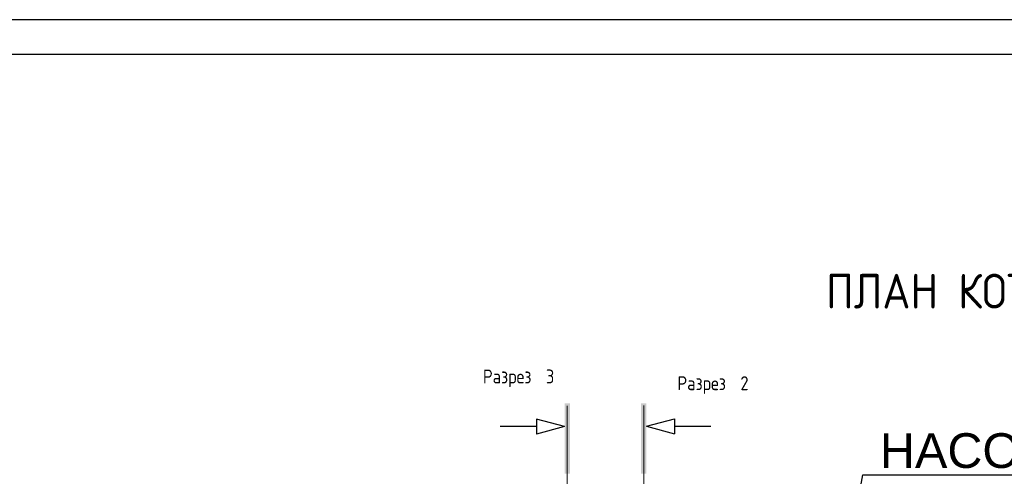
# Model space of a CAD drawing. Header units: metres. Extents: x -54598 to 1827199, y -329446 to -256744.
# Tile 75 of 256: x 4494 to 18652, y -263317 to -256744. Entities that reach past the tile are written whole.
import ezdxf
from ezdxf import colors
from ezdxf.entities.mleader import LeaderData, LeaderLine
from ezdxf.math import Vec2, Vec3

# ---------------------------------------------------------------- set-up
doc = ezdxf.new("R2010")
doc.units = ezdxf.units.M
for name, color, linetype, lineweight in [('G-ANNO-SYMB', 7, 'Continuous', 9), ('ТС_труБы', 5, 'Continuous', 60), ('ЭМ', 3, 'Continuous', 20)]:
    doc.layers.add(name, color=color, linetype=linetype, lineweight=lineweight)
doc.layers.add('PDF UCHUN', color=3, linetype='Continuous')
doc.layers.add('Формат', color=253, linetype='Continuous')
doc.styles.add('GOST Common', font='GOST_Common.ttf', dxfattribs={"width": 0.9, "height": 125})
doc.styles.add('ISO_1.0', font='isocpeur.ttf')
doc.styles.add('X4$0$GOST Common', font='isocpeur.ttf', dxfattribs={"width": 0.9, "height": 250})

# ---------------------------------------------------------------- blocks, each defined once
blk = doc.blocks.new('Разрез - Имя вида сзади-14077-В_Этаж 01_Сводный')
at = {"layer": 'G-ANNO-SYMB'}
blk.add_hatch(color=256, dxfattribs=at).paths.add_polyline_path([(9.8, 0.4), (9.8, -0.39), (-0.33, -0.39), (-0.33, 0.4)])
at = {"layer": 'G-ANNO-SYMB', "lineweight": 30}
for p, q in [((3, -0.39), (1.92, -4.44)), ((3, -0.39), (4.08, -4.44)), ((1.92, -4.44), (4.08, -4.44)), ((3, -4.44), (3, -9.66))]:
    blk.add_line(p, q, dxfattribs=at)
blk = doc.blocks.new('Разрез - Имя вида спереди-14078-В_Этаж 01_Сводный')
at = {"layer": 'G-ANNO-SYMB'}
blk.add_hatch(color=256, dxfattribs=at).paths.add_polyline_path([(9.8, 0.4), (9.8, -0.39), (-0.33, -0.39), (-0.33, 0.4)])
at = {"layer": 'G-ANNO-SYMB', "lineweight": 30}
for p, q in [((3, -0.39), (1.92, -4.44)), ((3, -0.39), (4.08, -4.44)), ((1.92, -4.44), (4.08, -4.44)), ((3, -4.44), (3, -9.66))]:
    blk.add_line(p, q, dxfattribs=at)
blk = doc.blocks.new('fdsafdsf')
at = {"layer": 'G-ANNO-SYMB', "lineweight": 20}
for p, q in [((214226.8, 42870.3), (214226.8, 35234.6)), ((214776.5, 35249.2), (214776.5, 42871.7))]:
    blk.add_line(p, q, dxfattribs=at)
at = {"layer": 'G-ANNO-SYMB', "lineweight": 50, "xscale": 49.99999999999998, "yscale": 49.99999999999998, "zscale": 49.99999999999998, "rotation": 270}
blk.add_blockref('Разрез - Имя вида спереди-14078-В_Этаж 01_Сводный', (214226.8, 42870.3), dxfattribs=at)
at = {"layer": 'G-ANNO-SYMB', "lineweight": 50, "extrusion": (0, 0, -1), "xscale": 49.99999999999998, "yscale": 49.99999999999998, "zscale": 49.99999999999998, "rotation": 270}
blk.add_blockref('Разрез - Имя вида сзади-14077-В_Этаж 01_Сводный', (-214776.5, 42871.7), dxfattribs=at)
at = {"insert": (216074.8, 43819.5), "char_height": 250, "width": 2455, "attachment_point": 1, "style": 'X4$0$GOST Common'}
blk.add_mtext('\\pi12.5;ПЛАН КОТЕЛЬНОЙ', dxfattribs=at)
at = {"layer": 'G-ANNO-SYMB', "char_height": 100, "attachment_point": 1, "style": 'GOST Common'}
for s, insert, width in [('Разрез', (213619.5, 43130.5), 483.418), (' 3', (214018.3, 43130.5), 115.443), ('Разрез', (215017.8, 43081.9), 483.418), (' 2', (215416.7, 43081.9), 119.051)]:
    blk.add_mtext(s, dxfattribs=dict(at, insert=insert, width=width))
blk = doc.blocks.new('*U30')
at = {"layer": 'ЭМ', "color": 0, "lineweight": 20, "ltscale": 0.5}
blk.add_lwpolyline([(0, 0), (841, 0), (841, 594), (0, 594)], close=True, dxfattribs=at)
at = {"layer": 'ЭМ', "color": 0, "lineweight": 30, "ltscale": 0.5}
blk.add_lwpolyline([(20, 5), (836, 5), (836, 589), (20, 589)], close=True, dxfattribs=at)
blk = doc.blocks.new('_None')

msp = doc.modelspace()

# ---------------------------------------------------------------- linework, layer by layer
at = {"layer": 'PDF UCHUN', "color": 0, "lineweight": 25}
msp.add_lwpolyline([(-2598, -256744), (81502, -256744), (81502, -316144), (-2598, -316144)], close=True, dxfattribs=at)

# ---------------------------------------------------------------- block references
at = {"color": 5, "lineweight": 30, "xscale": 2, "yscale": 2, "zscale": 2}
msp.add_blockref('fdsafdsf', (-416085, -348041), dxfattribs=at)
at = {"layer": 'Формат', "color": 0, "xscale": 100, "yscale": 100, "zscale": 100}
msp.add_blockref('*U30', (-2598, -316144), dxfattribs=at)

# ---------------------------------------------------------------- next in the draw order: leaders
at = {"layer": 'ТС_труБы', "color": 5, "linetype": 'Continuous', "lineweight": 5}
ml = msp.add_multileader_mtext('Standard', dxfattribs=at)
ml.set_content('{\\fArial|b0|i0|c204|p34;\\C0;НАСОС ЦИРКУЛЯЦИИ /НАСОС СЕТЕВОЙ/ ГВС N=\\fArial|b0|i0|c0|p34;1.5\\fArial|b0|i0|c204|p34; КВТ}', color=250, style='ISO_1.0')
ml.set_leader_properties(color=250)
ml.set_arrow_properties(name='NONE')
ml.build(insert=Vec2(0, 0))
ml.multileader.update_dxf_attribs({"text_left_attachment_type": 6, "text_right_attachment_type": 6, "dogleg_length": 86.4, "arrow_head_size": 200})
ctx = ml.context
ctx.base_point, ctx.char_height, ctx.arrow_head_size, ctx.landing_gap_size, ctx.plane_origin = Vec3(16704, -263297), 500, 200, 200, Vec3(22863, -262205)
ctx.left_attachment, ctx.right_attachment, ctx.text_align_type = 6, 6, 1
notes = []
notes.append((ctx, [(1, (1, 1, 0), (16618, -263297), (1, 0), 86.4, [(2, [(15984, -272447), (16057, -266319)], 0, [])])]))
ctx.mtext.insert, ctx.mtext.width, ctx.mtext.alignment, ctx.mtext.flow_direction = Vec3(22086, -262697), 10718.88, 2, 5
ctx.mtext.has_bg_fill, ctx.mtext.bg_color, ctx.mtext.bg_scale_factor, ctx.mtext.bg_transparency, ctx.mtext.use_window_bg_color = 1, -1073741824, 1, 0, 1
for ctx, leaders in notes:
    for number, flags, end, landing, length, lines in leaders:
        leader = LeaderData()
        leader.index, (leader.has_last_leader_line, leader.has_dogleg_vector, leader.attachment_direction) = number, flags
        leader.last_leader_point, leader.dogleg_vector, leader.dogleg_length = Vec3(end), Vec3(landing), length
        for number, points, colour, breaks in lines:
            line = LeaderLine()
            line.index, line.vertices, line.color, line.breaks = number, Vec3.list(points), colors.encode_raw_color(colour), breaks
            leader.lines.append(line)
        ctx.leaders.append(leader)

doc.saveas('drawing.dxf')
